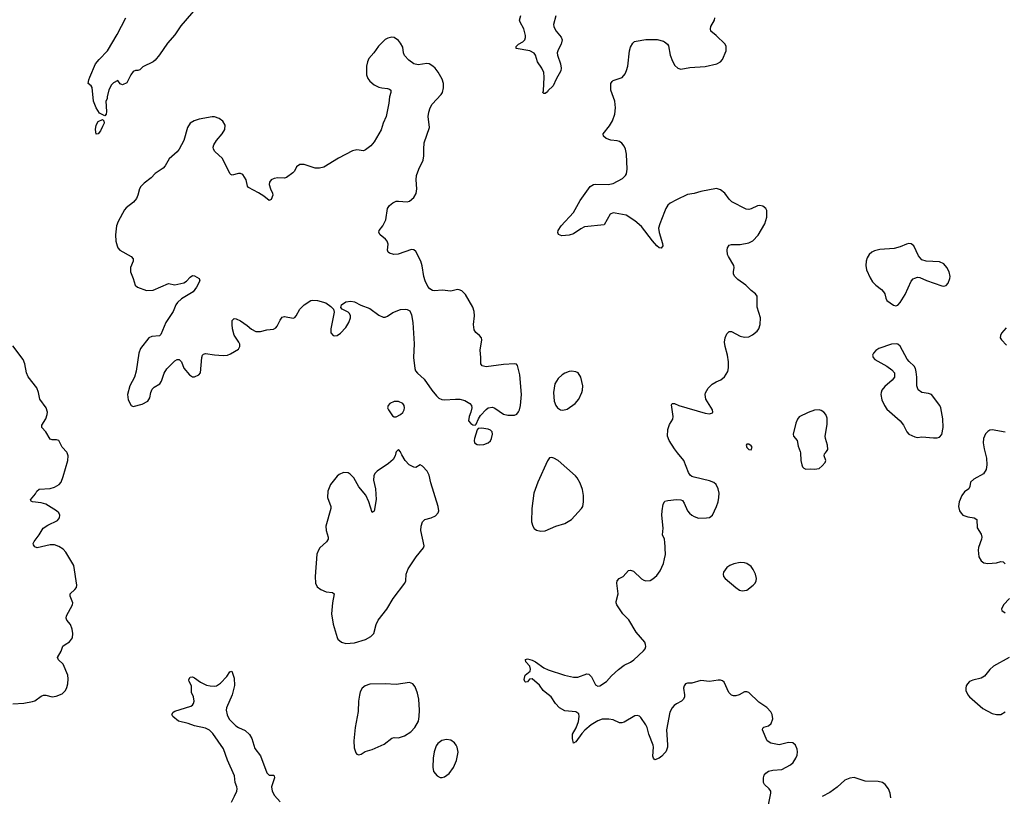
# Model space of a CAD drawing. Header units: inches. Extents: x 1550860 to 1685816, y 509127 to 640511.
# Tile 53 of 91: x 1654113 to 1663102, y 556863 to 563953. Entities that reach past the tile are written whole.
import ezdxf

# ---------------------------------------------------------------- set-up
doc = ezdxf.new("R2010")
doc.units = ezdxf.units.IN
doc.header["$MEASUREMENT"] = 0
for name, color, linetype in [('B6555', 7, 'Continuous'), ('B6556', 7, 'Continuous'), ('B6565', 7, 'Continuous'), ('B6566', 7, 'Continuous')]:
    doc.layers.add(name, color=color, linetype=linetype)

msp = doc.modelspace()

# ---------------------------------------------------------------- linework, layer by layer
at = {"layer": 'B6555', "color": 6}
for points, elevation in [([(1654050, 557708.2), (1654150, 557711.9), (1654230, 557727.2), (1654250, 557735.1), (1654310, 557777.5), (1654330, 557786.1), (1654350, 557786.7), (1654410, 557771.3), (1654444.4, 557775.6), (1654500.5, 557799.5), (1654532, 557828), (1654544.2, 557855.8), (1654552.1, 557890), (1654555.9, 557935.9), (1654552.2, 557970), (1654510.9, 558070), (1654467.5, 558110), (1654459.4, 558130), (1654492.6, 558187.4), (1654507, 558233), (1654526.9, 558250), (1654568.1, 558271.9), (1654594.4, 558310), (1654598.8, 558350), (1654591.8, 558390), (1654575.4, 558430), (1654544.2, 558470), (1654535.5, 558490), (1654541.2, 558510), (1654594.9, 558610), (1654597.3, 558630), (1654572.7, 558690), (1654574.9, 558710), (1654616, 558750), (1654629.9, 558770), (1654634.4, 558790), (1654607.3, 558970), (1654533.3, 559093.3), (1654510, 559120.6), (1654470, 559144.7), (1654430, 559159.7), (1654390, 559159.9), (1654272.6, 559132.6), (1654250, 559140.6), (1654238.6, 559158.6), (1654236.2, 559170), (1654244.6, 559190), (1654291.9, 559250), (1654326.8, 559310), (1654370, 559338.9), (1654458.5, 559381.5), (1654475.9, 559404.1), (1654478.8, 559430), (1654471.3, 559451.3), (1654449.7, 559470), (1654350.6, 559530.6), (1654310, 559541.9), (1654229.2, 559550), (1654217.1, 559557.1), (1654212.2, 559570), (1654257.1, 559622.9), (1654270.4, 559649.6), (1654290, 559666.2), (1654390, 559673.6), (1654430, 559685.2), (1654473.9, 559710), (1654490.7, 559730), (1654510, 559784), (1654553.2, 559930), (1654555.8, 559970), (1654544.8, 560000)], 500), ([(1657548.2, 560000), (1657541.6, 559970), (1657521, 559939), (1657479.8, 559900.2), (1657375.5, 559830), (1657356.3, 559810), (1657345.9, 559790), (1657342, 559750), (1657361.9, 559670), (1657368.6, 559571.4), (1657350, 559465.2), (1657330, 559453.2), (1657299.2, 559550), (1657271.4, 559611.4), (1657209, 559689), (1657163.8, 559770), (1657130, 559803.4), (1657110, 559814.7), (1657070, 559817.7), (1657030, 559800.6), (1657010, 559785), (1656950.1, 559710), (1656926.3, 559650), (1656923.4, 559590), (1656952.5, 559510), (1656952.2, 559490), (1656908.1, 559330), (1656910.1, 559290), (1656930.1, 559230), (1656930.2, 559210), (1656914.9, 559185.1), (1656854, 559130), (1656839.6, 559110), (1656826.4, 559073.6), (1656810.1, 558869.9), (1656813.4, 558810), (1656830, 558776.8), (1656861.6, 558750), (1656910, 558729.4), (1656970, 558723.2), (1656983.7, 558710), (1656969.4, 558630), (1656958.5, 558530), (1656974.1, 558434.1), (1657010, 558311.3), (1657018, 558298), (1657050, 558270.6), (1657090, 558259.3), (1657170, 558265.5), (1657270, 558294.4), (1657318.2, 558321.8), (1657346, 558350), (1657366.2, 558430), (1657383.9, 558470), (1657464.7, 558570), (1657521.5, 558670), (1657630, 558808.8), (1657636.8, 558830), (1657641.8, 558890), (1657660.6, 558939.4), (1657731.5, 559048.5), (1657799.3, 559130), (1657804, 559150), (1657773.9, 559290), (1657777, 559330), (1657791.4, 559368.6), (1657811.2, 559388.8), (1657870, 559404.1), (1657910, 559422.3), (1657934.6, 559450), (1657938.7, 559470), (1657933.9, 559510), (1657865.9, 559725.9), (1657850, 559794), (1657832.8, 559830), (1657790, 559878.5), (1657770, 559888.2), (1657730, 559866.3), (1657710, 559866.9), (1657669.3, 559889.3), (1657631.6, 559930), (1657600.1, 559980.1), (1657593, 560000)], 500), ([(1660000, 559202.9), (1659998.5, 559210), (1659980.4, 559250), (1659986.2, 559310), (1659976.2, 559430), (1659977, 559470), (1659987, 559530), (1660000, 559550.7)], 400), ([(1660000, 557257.4), (1659973.7, 557230), (1659950, 557212.4), (1659910, 557196.2), (1659898.7, 557210), (1659893.5, 557230), (1659898, 557310), (1659895.2, 557330), (1659856.9, 557430), (1659842.7, 557490), (1659830, 557515.6), (1659782.9, 557582.9), (1659770, 557594.7), (1659750, 557601.7), (1659730, 557598.5), (1659630, 557540.4), (1659610, 557533.3), (1659590, 557532.4), (1659530, 557559.8), (1659490, 557567.1), (1659430, 557565.8), (1659390, 557553.1), (1659330, 557515.3), (1659273.5, 557466.5), (1659244.7, 557435.3), (1659190, 557360.7), (1659170, 557349.4), (1659158.3, 557390), (1659159.2, 557430), (1659192, 557488), (1659213.4, 557546.6), (1659221.9, 557590), (1659216.2, 557616.2), (1659190, 557632.9), (1659090, 557643.2), (1659042, 557670), (1659004.5, 557710), (1658964.7, 557770), (1658910, 557812.8), (1658892.8, 557830), (1658859, 557879), (1658790, 557936), (1658768.1, 557931.9), (1658750, 557907.6), (1658730, 557904.7), (1658723.6, 557910), (1658718.4, 557930), (1658726, 557970), (1658773.5, 558006.5), (1658777.1, 558022.9), (1658769.6, 558050), (1658732.7, 558090), (1658729.3, 558110.7), (1658750, 558119.1), (1658790, 558106.7), (1658822, 558090), (1658897.2, 558037.2), (1658936.1, 558016.1), (1659087.3, 557967.3), (1659170, 557951.7), (1659208.8, 557951.2), (1659290, 557981.3), (1659310, 557979.3), (1659334.1, 557954.1), (1659370, 557881.3), (1659390, 557869.3), (1659410, 557871.5), (1659470, 557910.2), (1659516.7, 557963.3), (1659578.3, 558021.7), (1659630, 558059.2), (1659690, 558087.8), (1659720.3, 558110), (1659808.6, 558190), (1659822.8, 558210), (1659828.9, 558231.1), (1659827.3, 558250), (1659819, 558270), (1659741.7, 558361.7), (1659673.2, 558473.2), (1659619.8, 558530), (1659563, 558610), (1659556.9, 558630), (1659558.3, 558641.7), (1659575.8, 558710), (1659565.7, 558810), (1659568.6, 558831.4), (1659586, 558850), (1659620.9, 558870), (1659670, 558923), (1659690, 558928.2), (1659717.1, 558917.1), (1659790, 558848.2), (1659810, 558835.5), (1659830, 558830.5), (1659870, 558834), (1659893.1, 558846.9), (1659930, 558877.3), (1659960.1, 558919.9), (1659991.5, 558988.5), (1660000, 559032.4)], 400), ([(1656045.4, 556810), (1656075.1, 556864.9), (1656094.2, 556910), (1656097.7, 556930), (1656095.2, 556950), (1656078.6, 556990), (1656073.8, 557050), (1656010, 557191.8), (1655974.9, 557294.9), (1655876.3, 557436.3), (1655845.8, 557465.8), (1655810, 557485), (1655710, 557507), (1655650, 557527.7), (1655561.3, 557550), (1655509.7, 557590), (1655501.5, 557610), (1655515.1, 557630), (1655530, 557640.7), (1655674.2, 557685.8), (1655690, 557694), (1655699.6, 557710), (1655705.6, 557730), (1655700.7, 557770), (1655682, 557810), (1655680.7, 557870), (1655659.5, 557910), (1655658, 557922), (1655657.2, 557930), (1655670, 557950.8), (1655690, 557954), (1655710, 557944.9), (1655763.6, 557903.6), (1655818.3, 557878.3), (1655850.3, 557870.3), (1655890, 557868.8), (1655910, 557872.9), (1655944.5, 557895.5), (1656004.6, 557955.4), (1656030, 557998.8), (1656050, 558004.7), (1656070, 557942.8), (1656073.4, 557873.4), (1656051.3, 557790), (1656000.5, 557670), (1655997.7, 557650), (1656006.7, 557606.7), (1656026.4, 557566.4), (1656085.7, 557505.7), (1656109.8, 557489.8), (1656170, 557462.6), (1656210, 557427.4), (1656232.3, 557390), (1656260, 557300), (1656311.6, 557231.6), (1656370, 557077.2), (1656390, 557054.8), (1656430, 557054.3), (1656437.4, 557050), (1656438.9, 557030), (1656412.9, 556950), (1656418.3, 556910), (1656437.8, 556870), (1656490, 556810.9)], 400)]:
    msp.add_lwpolyline(points, dxfattribs=dict(at, elevation=elevation))
at = {"layer": 'B6555', "color": 6, "elevation": 500}
for points in [[(1658970, 559956.9), (1658950, 559954), (1658930, 559927), (1658841.9, 559730), (1658807.8, 559630), (1658788.3, 559490), (1658784.7, 559370), (1658796.5, 559330), (1658810, 559308.9), (1658830, 559293.1), (1658870, 559284.4), (1658910, 559286.3), (1659007, 559330), (1659090, 559353.8), (1659150, 559389.3), (1659242.2, 559490), (1659252.5, 559510), (1659259.9, 559550), (1659258.9, 559610), (1659250, 559663.6), (1659230, 559720.4), (1659202.6, 559770), (1659185.8, 559790), (1659030, 559927.9), (1658990, 559951.1)], [(1657670, 557900.5), (1657550, 557882.9), (1657450, 557888.4), (1657310, 557885.8), (1657267.6, 557872.4), (1657238.7, 557850), (1657222.2, 557817.8), (1657213.7, 557786.3), (1657207.1, 557732.9), (1657204, 557636), (1657176.3, 557490), (1657163.7, 557370), (1657166.4, 557306.4), (1657180.6, 557260.6), (1657190, 557248.8), (1657210, 557240.8), (1657230, 557247.3), (1657268.1, 557271.9), (1657330, 557290.7), (1657439.8, 557340.2), (1657510, 557394.3), (1657530, 557398.2), (1657570, 557396.5), (1657626.3, 557413.7), (1657683.6, 557450), (1657721.3, 557490), (1657752.8, 557550), (1657761.1, 557590), (1657762.2, 557650), (1657756, 557750), (1657745.1, 557805.1), (1657723.3, 557863.3), (1657700.9, 557890)], [(1658010, 557382.9), (1657966.9, 557373.1), (1657930, 557345.2), (1657916.1, 557323.9), (1657896.3, 557270), (1657886, 557210), (1657883.8, 557130), (1657890.7, 557090), (1657922.8, 557050), (1657950, 557034), (1657970, 557033.4), (1657990, 557040.5), (1658032.7, 557070), (1658072.7, 557127.3), (1658101.6, 557190), (1658114.9, 557265.1), (1658107.6, 557310), (1658098.4, 557330), (1658082, 557350), (1658050, 557374)]]:
    msp.add_lwpolyline(points, close=True, dxfattribs=at)
at = {"layer": 'B6556', "color": 6}
for points, elevation in [([(1655778.5, 564121.5), (1655582.9, 563897.1), (1655530, 563815.1), (1655462.4, 563737.6), (1655390, 563632.4), (1655350, 563585.1), (1655330, 563568.6), (1655235.5, 563524.5), (1655210, 563495.3), (1655190, 563488.7), (1655170, 563488.7), (1655150, 563479), (1655126.8, 563450), (1655090, 563378), (1655050, 563358), (1655028.9, 563368.9), (1655010, 563398), (1654970, 563378), (1654950, 563358), (1654927.5, 563312.5), (1654911, 563250), (1654911, 563230), (1654898, 563210), (1654904.5, 563115.5), (1654901, 563090), (1654890, 563075.3), (1654841.2, 563101.2), (1654810, 563148), (1654785.2, 563210), (1654774.6, 563334.6), (1654766, 563350), (1654738, 563370), (1654745.2, 563405.2), (1654752.3, 563430), (1654805.6, 563550), (1654837.1, 563590), (1654914.2, 563670), (1655002.7, 563817.3), (1655081.6, 563970)], 400), ([(1659008.9, 563990), (1658985.8, 563910), (1658988.3, 563890), (1658997.2, 563870), (1659010, 563848.2), (1659054.6, 563794.6), (1659063.8, 563770), (1659057.5, 563730), (1659030, 563679.7), (1659020.8, 563650), (1659022.4, 563630), (1659050.1, 563550), (1659057, 563510), (1659052.2, 563487.8), (1659009.3, 563410.7), (1658983.5, 563350), (1658935.8, 563304.2), (1658930, 563293.5), (1658910, 563278.3), (1658899, 563279), (1658889.7, 563289.7), (1658894.9, 563305.1), (1658901, 563430), (1658897.8, 563470), (1658880.7, 563510), (1658841.2, 563570), (1658820.8, 563630), (1658810, 563649), (1658770, 563669.2), (1658645.6, 563690), (1658644.4, 563710), (1658665.8, 563730), (1658705.8, 563750), (1658724.9, 563770), (1658731.6, 563790), (1658731.6, 563810), (1658715, 563870), (1658680.5, 563930), (1658675.8, 563950), (1658687.3, 563992.7)], 400), ([(1660000, 562200.3), (1659956.1, 562090), (1659945.8, 562050), (1659951.1, 562010), (1659982.5, 561910), (1659983.5, 561890), (1659970, 561868.6), (1659950, 561870.9), (1659930, 561889), (1659890, 561933.5), (1659790, 562066.2), (1659730, 562117.7), (1659650, 562168.4), (1659550, 562187.5), (1659530, 562189.8), (1659503.7, 562176.3), (1659450, 562081.3), (1659270, 562063.4), (1659235, 562045), (1659170, 561997.7), (1659130, 561984.6), (1659061.3, 561981.3), (1659032.3, 561992.3), (1659025.1, 562010), (1659029.6, 562030), (1659054.7, 562070), (1659168.3, 562191.7), (1659230, 562303.2), (1659320.4, 562430), (1659350, 562447.5), (1659370, 562453.2), (1659486, 562450), (1659530, 562459), (1659616, 562504), (1659643.5, 562530), (1659652.5, 562547.5), (1659658.7, 562590), (1659653.6, 562726.4), (1659644.1, 562770), (1659630, 562799.3), (1659610, 562826.8), (1659590, 562840.7), (1659567.8, 562847.8), (1659510, 562852.8), (1659468.2, 562868.2), (1659442.9, 562890), (1659438.7, 562910), (1659496.8, 562983.2), (1659526, 563030), (1659545.8, 563090), (1659551.1, 563150), (1659547.4, 563210), (1659509.9, 563310), (1659509.9, 563370.1), (1659520.4, 563390), (1659530, 563397.6), (1659613.1, 563426.9), (1659640.2, 563459.8), (1659653.4, 563490), (1659663.2, 563530), (1659679.8, 563670), (1659690, 563703), (1659710, 563740.3), (1659726.7, 563753.3), (1659741.7, 563758.3), (1659828.5, 563771.5), (1659931.1, 563771.1), (1659990, 563757.7), (1660000, 563750.2)], 400), ([(1654544.8, 560000), (1654543.5, 560003.5), (1654500.8, 560050), (1654470.7, 560110), (1654450, 560118.9), (1654410, 560116.7), (1654390, 560122.1), (1654351.6, 560190), (1654315, 560230), (1654313.8, 560250), (1654350.3, 560310), (1654365, 560350), (1654365.7, 560370), (1654353.6, 560410), (1654297, 560490), (1654284.4, 560550), (1654270, 560591.1), (1654190, 560692.6), (1654176.4, 560730), (1654160.2, 560810), (1654143.4, 560850), (1654050, 560974.5)], 500), ([(1657593, 560000), (1657590, 560008.7), (1657570, 560028.7), (1657550, 560008), (1657548.2, 560000)], 500)]:
    msp.add_lwpolyline(points, dxfattribs=dict(at, elevation=elevation))
for points, elevation in [([(1657510, 563795.1), (1657473.9, 563786.1), (1657450, 563772), (1657389.6, 563710.4), (1657346.4, 563650), (1657301.7, 563598.3), (1657287, 563570), (1657279.4, 563530), (1657278.6, 563450), (1657290, 563416.5), (1657310, 563391.3), (1657350, 563359.7), (1657390, 563338.5), (1657418.8, 563330), (1657470, 563326), (1657490, 563318.9), (1657499.7, 563310), (1657502.5, 563290), (1657490.2, 563250), (1657482.6, 563190), (1657457.7, 563070), (1657430.1, 563009.9), (1657411.9, 562948.1), (1657350, 562836.8), (1657317.8, 562802.2), (1657270, 562764.1), (1657250, 562757.5), (1657190, 562764.1), (1657150, 562757.4), (1657023.6, 562690), (1656890, 562607.1), (1656850, 562599.3), (1656810, 562598.7), (1656710, 562632.7), (1656670, 562631.8), (1656640.5, 562610), (1656620.3, 562570), (1656605.8, 562554.2), (1656550, 562514), (1656530, 562508), (1656470, 562509.8), (1656436.5, 562503.5), (1656410, 562492.4), (1656393.1, 562470), (1656390.2, 562450), (1656401.4, 562410), (1656420.4, 562370), (1656423.3, 562350), (1656410, 562312.6), (1656390, 562302.5), (1656341.8, 562341.8), (1656293.4, 562373.4), (1656201.9, 562421.9), (1656192.9, 562432.9), (1656181.3, 562490), (1656150, 562539.5), (1656130, 562550.5), (1656110, 562550.4), (1656053, 562533), (1656039.6, 562539.6), (1656029.7, 562549.7), (1655965, 562685), (1655893.7, 562750), (1655883, 562770), (1655880.5, 562790), (1655884.2, 562810), (1655910, 562849.3), (1655962.6, 562910), (1655984.6, 562950), (1655987.4, 562990), (1655967.2, 563027.2), (1655932.7, 563052.7), (1655890, 563065.3), (1655870, 563066.4), (1655750, 563045.2), (1655705.7, 563030), (1655669.3, 563010), (1655645.5, 562970), (1655612.5, 562850), (1655568.6, 562770), (1655551.7, 562748.3), (1655476.3, 562683.7), (1655440.5, 562619.5), (1655422.7, 562597.3), (1655349.4, 562550), (1655311.8, 562508.2), (1655250, 562462.1), (1655219.6, 562430), (1655206.9, 562410), (1655192.6, 562350), (1655177.7, 562322.3), (1655151.8, 562288.2), (1655084.9, 562235.1), (1655070, 562218), (1655010.6, 562110), (1654996.8, 562070), (1654987.3, 561990), (1654991.5, 561930), (1655001.3, 561890), (1655010.2, 561870), (1655026.2, 561850), (1655130.6, 561790.6), (1655148.3, 561770), (1655147.6, 561750), (1655123, 561690), (1655124.7, 561650), (1655148.8, 561590), (1655166.2, 561530), (1655188.7, 561510), (1655270, 561482), (1655330, 561485.3), (1655470, 561546.1), (1655530, 561533.4), (1655610, 561550.1), (1655634.8, 561565.2), (1655670, 561603.2), (1655690, 561617.3), (1655710, 561615.1), (1655751.8, 561591.8), (1655758, 561570), (1655727.5, 561510), (1655695.3, 561470), (1655590, 561403.9), (1655552.5, 561370), (1655537.4, 561350), (1655514.4, 561290), (1655446.6, 561190), (1655401.2, 561078.8), (1655390, 561067.7), (1655320.2, 561059.8), (1655292.2, 561047.8), (1655215.2, 560950), (1655201.3, 560910), (1655176.9, 560743.1), (1655159.7, 560690), (1655118, 560610), (1655095.8, 560530), (1655102.6, 560482.6), (1655130, 560430.7), (1655150, 560422), (1655230, 560444.6), (1655281.1, 560470), (1655299.9, 560500.1), (1655309.9, 560550.1), (1655321.2, 560578.8), (1655340.9, 560599.1), (1655390.8, 560630), (1655406.8, 560653.2), (1655433, 560727), (1655455, 560765), (1655530, 560840.1), (1655550, 560852.1), (1655570, 560850.2), (1655588.7, 560830), (1655610, 560772.7), (1655662, 560710), (1655690, 560694), (1655710, 560693), (1655749.6, 560710), (1655763.1, 560730), (1655774.6, 560870), (1655781, 560890), (1655790, 560901.1), (1655810, 560906.8), (1655890, 560893.4), (1655971.7, 560888.3), (1656009.3, 560890.7), (1656038.6, 560901.4), (1656110, 560946.5), (1656122.7, 560970), (1656121.7, 560990), (1656114.3, 561010), (1656072.2, 561072.2), (1656056.4, 561130), (1656052, 561170), (1656053.7, 561206.3), (1656070, 561226.5), (1656090, 561222.4), (1656130, 561203.3), (1656190, 561162.5), (1656230, 561127.6), (1656270, 561107.6), (1656310, 561105.7), (1656370, 561122.8), (1656430, 561128.6), (1656450, 561139.7), (1656463.3, 561156.7), (1656490, 561209.2), (1656510, 561236.8), (1656530, 561244.2), (1656610, 561229.4), (1656624.9, 561235.1), (1656638.3, 561250), (1656669.4, 561310), (1656710, 561350.1), (1656770, 561388.7), (1656790, 561393.2), (1656830.1, 561390.1), (1656908.5, 561368.5), (1656954.3, 561334.3), (1656978, 561310), (1656983.8, 561283.8), (1656954, 561130), (1656954.4, 561094.4), (1656976, 561070), (1656990, 561066.5), (1657010, 561069.1), (1657042.4, 561090), (1657090, 561142.4), (1657119.1, 561190), (1657133.1, 561230), (1657133.1, 561250), (1657123.6, 561270), (1657110, 561282.4), (1657057.2, 561310), (1657045.4, 561325.4), (1657049.6, 561350), (1657090, 561378.4), (1657135.9, 561384.1), (1657170, 561378), (1657227.9, 561347.9), (1657310, 561315.6), (1657390, 561255.8), (1657430, 561238.3), (1657450, 561238), (1657470, 561245.7), (1657520.3, 561279.7), (1657590, 561308.7), (1657632, 561310), (1657650, 561306.7), (1657674.1, 561294.1), (1657690, 561258), (1657700.9, 561190), (1657713.4, 560993.4), (1657709.3, 560869.3), (1657720.7, 560770), (1657727.4, 560747.4), (1657744.9, 560724.9), (1657806, 560670), (1657875.6, 560570), (1657918, 560518), (1657939.3, 560499.3), (1657967, 560487), (1657990, 560483.5), (1658090, 560490.1), (1658130, 560487.3), (1658175.8, 560475.8), (1658222, 560450), (1658237.1, 560430), (1658239.3, 560410), (1658230.4, 560370), (1658214.9, 560330), (1658210.7, 560290), (1658230, 560267.3), (1658250, 560254.8), (1658270, 560251), (1658280.2, 560259.8), (1658301.6, 560310), (1658321, 560339), (1658370, 560394.9), (1658390, 560410.4), (1658430, 560414.9), (1658450, 560407.2), (1658530, 560352.7), (1658570, 560341.5), (1658630, 560343.1), (1658650, 560352.4), (1658667.8, 560372.2), (1658676.8, 560390), (1658685.8, 560430), (1658693.1, 560530), (1658677.4, 560710), (1658656.6, 560796.6), (1658647.8, 560807.8), (1658630, 560812), (1658530, 560805.3), (1658370, 560783.9), (1658334.5, 560794.5), (1658322.8, 560810), (1658323.6, 560870), (1658317.6, 560937.6), (1658330.7, 561030), (1658328.3, 561048.3), (1658311.3, 561070), (1658276.5, 561096.5), (1658262, 561122), (1658255.5, 561170), (1658265.5, 561250), (1658261.6, 561290), (1658248.4, 561330), (1658183.7, 561443.7), (1658150, 561476.4), (1658126.4, 561486.4), (1658110, 561488.6), (1658050, 561475.5), (1657970, 561484.5), (1657898.6, 561478.6), (1657881.8, 561481.8), (1657856.5, 561496.5), (1657838.8, 561518.8), (1657814.6, 561570), (1657802.9, 561610), (1657787.1, 561707.1), (1657775.6, 561750), (1657730, 561837.2), (1657710, 561852.7), (1657690, 561854.5), (1657566.7, 561813.3), (1657529.8, 561809.8), (1657490, 561820.4), (1657478, 561830), (1657472.1, 561850), (1657475.7, 561904.3), (1657469, 561930), (1657453.3, 561950), (1657404.7, 561990), (1657391.3, 562010), (1657394, 562030), (1657428, 562072), (1657454.3, 562125.7), (1657471.6, 562228.4), (1657490, 562258.4), (1657519.3, 562280.7), (1657550, 562295.4), (1657570, 562297.8), (1657649.7, 562290.3), (1657670, 562297.6), (1657711.2, 562330), (1657732.9, 562367.1), (1657738.8, 562410), (1657731, 562490), (1657735.3, 562530), (1657755.8, 562590), (1657797.1, 562670), (1657802.6, 562710), (1657800.8, 562770), (1657806.8, 562830), (1657855.4, 562970), (1657843.2, 563070), (1657847.7, 563110), (1657860.5, 563150), (1657877.4, 563182.6), (1657960.7, 563270), (1657972.8, 563290), (1657983, 563330), (1657980.9, 563370), (1657970, 563411.6), (1657933.5, 563473.5), (1657905.7, 563510), (1657884.7, 563530), (1657850, 563550.7), (1657830, 563554), (1657750, 563540.9), (1657709.6, 563549.6), (1657664.6, 563584.6), (1657626.3, 563626.2), (1657618.1, 563650), (1657610, 563703.5), (1657590, 563740.4), (1657570, 563764.8), (1657530, 563791.8)], 500), ([(1654810, 562909.2), (1654803.6, 562950), (1654809.6, 562990.4), (1654830, 563024.7), (1654870, 563041), (1654881, 563030), (1654883, 563010), (1654870, 562977.2), (1654850, 562937.2), (1654830, 562912.7)], 400), ([(1659150, 560744.4), (1659130, 560742.3), (1659090, 560725.6), (1659064.9, 560710), (1659030, 560678.5), (1658998.4, 560630), (1658986.3, 560550), (1658991.3, 560470), (1659006.7, 560430), (1659023.1, 560410), (1659050, 560392.2), (1659070, 560388.8), (1659110, 560397.7), (1659183.5, 560450), (1659216.8, 560490), (1659244.6, 560550), (1659250.8, 560570.8), (1659253.1, 560610), (1659236.8, 560690), (1659210, 560729.6), (1659190, 560738.5)], 500), ([(1657570, 560467.3), (1657530, 560466.3), (1657491, 560450), (1657477.3, 560430), (1657470.7, 560410), (1657479.1, 560390), (1657516, 560336), (1657530, 560326), (1657550, 560326), (1657590, 560348.8), (1657610, 560368.5), (1657622.6, 560390), (1657626.3, 560410), (1657623.1, 560430), (1657610, 560449.7)], 500), ([(1658330, 560225.4), (1658298.8, 560221.2), (1658290.3, 560209.7), (1658264.9, 560130), (1658261.5, 560110), (1658266.3, 560090), (1658290, 560075.2), (1658310, 560071.3), (1658350, 560075.9), (1658390, 560089.2), (1658410.6, 560109.4), (1658420.3, 560130), (1658427.8, 560170), (1658424.7, 560190), (1658410, 560206.9), (1658390, 560215.3)], 500)]:
    msp.add_lwpolyline(points, close=True, dxfattribs=dict(at, elevation=elevation))
at = {"layer": 'B6565', "color": 6, "elevation": 400}
for points in [[(1660000, 559550.7), (1660003.6, 559556.4), (1660030, 559564.9), (1660110, 559574), (1660150, 559570.7), (1660163, 559563), (1660180.4, 559540.4), (1660210.4, 559470), (1660228, 559448), (1660250, 559430.4), (1660270, 559417.1), (1660310, 559402.4), (1660384.2, 559404.2), (1660410, 559409.1), (1660436.3, 559430), (1660473.5, 559510), (1660488.3, 559550), (1660496, 559590), (1660498, 559630), (1660490.8, 559670), (1660471.9, 559710), (1660450, 559728.5), (1660410, 559744.1), (1660270, 559775.8), (1660250, 559783.6), (1660235.3, 559795.3), (1660219.5, 559819.5), (1660175.3, 559930), (1660118.6, 560000)], [(1661240.1, 560000), (1661245.2, 559930), (1661252.3, 559890), (1661260.7, 559870), (1661270, 559857.4), (1661290, 559849.1), (1661330, 559854), (1661370, 559848.9), (1661410, 559856), (1661440, 559880), (1661466, 559910), (1661471.3, 559930), (1661456.2, 559970), (1661459.5, 559990), (1661469.5, 560000)], [(1662926.7, 560000), (1662940.3, 559950), (1662943.1, 559890), (1662934.7, 559845.3), (1662912.2, 559807.8), (1662823.1, 559756.9), (1662794.3, 559730), (1662786.7, 559690), (1662778, 559670), (1662738.5, 559641.5), (1662713.8, 559610), (1662688.9, 559550), (1662684, 559510), (1662691.7, 559470), (1662706.5, 559446.5), (1662724.4, 559430), (1662770, 559413), (1662826.8, 559406.8), (1662850.4, 559390), (1662855.2, 559315.2), (1662890, 559256.3), (1662896.5, 559230), (1662893.8, 559210), (1662865.1, 559134.9), (1662861.6, 559110), (1662868.7, 559050), (1662890, 559011.5), (1662914.7, 558994.7), (1662950, 558988.7), (1663030, 558995), (1663070, 559005.2), (1663090, 559003.6), (1663110, 558984)], [(1660000, 559032.4), (1660007.2, 559070), (1660002.7, 559190), (1660000, 559202.9)], [(1663150.2, 558669.8), (1663093.4, 558610), (1663076, 558570), (1663079.6, 558559.6), (1663110, 558539.1)], [(1663144.9, 558130), (1663002.3, 558050), (1662970, 558020.4), (1662920.3, 557959.7), (1662890, 557940.9), (1662815.4, 557924.6), (1662784.4, 557910), (1662764.2, 557890), (1662752.9, 557870), (1662749.3, 557850), (1662751.8, 557830), (1662769.4, 557790), (1662785.2, 557770), (1662904.7, 557664.7), (1662990, 557618.8), (1663030, 557608.4), (1663070, 557610.8), (1663110, 557633.1)], [(1660946.3, 556770), (1660971.5, 556890), (1660969, 556910), (1660956.5, 556930), (1660913.8, 556970), (1660902.7, 556990), (1660901.9, 557030), (1660910, 557055.3), (1660924.5, 557075.5), (1660950, 557091.2), (1660990, 557101.2), (1661070, 557107.2), (1661150, 557149.2), (1661172.8, 557170), (1661199.4, 557210), (1661210, 557238.8), (1661212.3, 557270), (1661210, 557292.7), (1661195.1, 557330), (1661170, 557352.2), (1661130, 557352.9), (1661047.5, 557332.5), (1660970, 557347), (1660937.6, 557370), (1660895.4, 557470), (1660896.2, 557483.8), (1660906.2, 557493.8), (1660950, 557507.2), (1660971.9, 557528.1), (1660987.3, 557570), (1660983.5, 557610), (1660970, 557635.1), (1660933.1, 557673.1), (1660861.3, 557721.3), (1660770, 557809.7), (1660750, 557817.8), (1660730, 557817.2), (1660680.4, 557790), (1660650, 557779.8), (1660630, 557779), (1660610, 557785.7), (1660585.4, 557810), (1660544, 557904), (1660530, 557916.8), (1660510, 557922.4), (1660490, 557923), (1660410, 557910.5), (1660330, 557918.7), (1660250, 557896.1), (1660210, 557895.8), (1660190.3, 557889.7), (1660177.6, 557870), (1660173.4, 557850), (1660180.7, 557790), (1660180.7, 557770), (1660173.6, 557750), (1660154, 557730), (1660110, 557708), (1660088.5, 557691.5), (1660068.5, 557670), (1660047.5, 557630), (1660016.6, 557470), (1660027.2, 557332.8), (1660026.3, 557310), (1660017.4, 557282.6), (1660011.1, 557268.9), (1660000, 557257.4)], [(1662066.6, 556850), (1662060.9, 556890), (1662044.2, 556930), (1662015.1, 556970), (1661990, 556988.5), (1661950, 556997.4), (1661830, 557002.2), (1661730, 557034), (1661690, 557029.8), (1661644.6, 557010), (1661574.3, 556945.7), (1661510, 556897.2), (1661437.8, 556862.2)]]:
    msp.add_lwpolyline(points, dxfattribs=at)
msp.add_lwpolyline([(1660690, 558996.8), (1660633.3, 558986.7), (1660596.3, 558970), (1660569.2, 558950.8), (1660537.1, 558910), (1660534.9, 558890), (1660539.3, 558870), (1660554, 558850), (1660650, 558768.7), (1660685.2, 558745.2), (1660710, 558738.9), (1660750, 558745.7), (1660809.7, 558790), (1660826.6, 558810), (1660835.1, 558830), (1660838, 558850), (1660829.8, 558890), (1660810, 558933.6), (1660790, 558961.3), (1660750, 558987.4), (1660730, 558994)], close=True, dxfattribs=at)
at = {"layer": 'B6566', "color": 6, "elevation": 400}
for points in [[(1660000, 563750.2), (1660026.7, 563730), (1660035.5, 563715.5), (1660051.6, 563630), (1660073.8, 563573.8), (1660094.7, 563534.7), (1660120.7, 563510), (1660150, 563502.3), (1660230, 563516.2), (1660370, 563525.7), (1660477.6, 563550), (1660511.4, 563568.6), (1660528.9, 563590), (1660561.1, 563670), (1660562.6, 563710), (1660553.7, 563730), (1660471, 563810), (1660422.5, 563850), (1660418, 563870), (1660422, 563890), (1660456.8, 563950), (1660458.2, 563970)], [(1660118.6, 560000), (1660090, 560035.3), (1660043, 560110), (1660028.3, 560151.7), (1660029.1, 560210.9), (1660043.6, 560256.4), (1660074.9, 560305.1), (1660078.9, 560330), (1660063.6, 560436.4), (1660069.6, 560450.4), (1660090, 560448), (1660130, 560432), (1660370, 560360.4), (1660410, 560355.5), (1660437, 560363), (1660441.2, 560370), (1660436.2, 560390), (1660375.8, 560490), (1660369.6, 560530), (1660372.8, 560547.2), (1660398.7, 560590), (1660434.7, 560625.3), (1660470, 560647.4), (1660513.6, 560666.4), (1660547.9, 560692.1), (1660577.3, 560742.7), (1660584.7, 560775.3), (1660582.8, 560830), (1660573.5, 560890), (1660553.2, 560970), (1660548.7, 561010), (1660554.3, 561050), (1660570, 561084.2), (1660590, 561106.3), (1660610, 561106), (1660690, 561063.2), (1660730, 561054.7), (1660770, 561059.1), (1660804, 561076), (1660844, 561110), (1660859.7, 561130), (1660873.8, 561170), (1660876.2, 561230), (1660844.5, 561330), (1660844, 561430), (1660830.7, 561450.7), (1660790, 561482.3), (1660742.4, 561530), (1660670, 561581.1), (1660640.9, 561610), (1660630.5, 561630), (1660629.2, 561650), (1660636.1, 561690), (1660633.4, 561710), (1660582.5, 561790), (1660575.3, 561810), (1660570.6, 561850), (1660574, 561870), (1660590, 561894.3), (1660610, 561901.3), (1660690, 561900.7), (1660770, 561916.1), (1660805.5, 561934.5), (1660854.5, 561985.5), (1660914.6, 562090), (1660932.4, 562150), (1660934.6, 562210), (1660925.7, 562230), (1660898.4, 562250), (1660870, 562257.1), (1660850, 562254.2), (1660790, 562226), (1660770, 562221), (1660743.8, 562223.8), (1660614.3, 562290), (1660590, 562314.8), (1660549.9, 562369.9), (1660510, 562400.3), (1660473.1, 562413.1), (1660330, 562385.9), (1660270, 562367.8), (1660210, 562357.1), (1660108.1, 562310), (1660050, 562276.8), (1660030, 562259.8), (1660011.3, 562228.7), (1660000, 562200.3)], [(1663119.6, 561140.4), (1663076.5, 561090), (1663065.7, 561070), (1663064.2, 561050), (1663074.9, 561030), (1663122.5, 560982.5)], [(1661469.5, 560000), (1661479.5, 560010), (1661491.5, 560030), (1661488.2, 560070), (1661468.3, 560130), (1661466.6, 560150), (1661483.8, 560256.2), (1661483.3, 560316.7), (1661472.4, 560350), (1661455.4, 560370), (1661430, 560385.4), (1661410, 560390.9), (1661370, 560387.1), (1661310, 560368.4), (1661230, 560327), (1661212.9, 560307.1), (1661197, 560270), (1661174, 560170), (1661176, 560150), (1661210, 560112), (1661218.6, 560058.5), (1661239.3, 560010), (1661240.1, 560000)], [(1663110, 560187), (1662990, 560207.4), (1662970, 560204.4), (1662950, 560194.7), (1662930, 560173.6), (1662911.4, 560130), (1662909.1, 560090), (1662916.7, 560036.7), (1662926.7, 560000)]]:
    msp.add_lwpolyline(points, dxfattribs=at)
for points in [[(1662230, 561909.8), (1662210, 561904.8), (1662150, 561878.9), (1662094.7, 561865.3), (1661965.9, 561854.1), (1661916.8, 561843.2), (1661891.4, 561830), (1661869.4, 561810), (1661850, 561778.9), (1661840.8, 561750), (1661837.4, 561710), (1661843.9, 561670), (1661877.4, 561597.4), (1661899.9, 561559.9), (1661928.8, 561528.8), (1661980.9, 561490), (1662000.3, 561470), (1662010.3, 561450), (1662019.3, 561410), (1662030.7, 561390), (1662090, 561348), (1662110, 561342), (1662130, 561347.3), (1662152.3, 561370), (1662195.8, 561444.2), (1662250, 561564.9), (1662270, 561586.4), (1662285.2, 561594.8), (1662310, 561601.7), (1662330, 561599.6), (1662391.8, 561571.8), (1662530, 561523.3), (1662550, 561520.4), (1662570, 561526.6), (1662590, 561548.4), (1662604.8, 561590), (1662606.7, 561610), (1662598.8, 561650), (1662578.3, 561690), (1662550, 561723.4), (1662510, 561744.1), (1662388.4, 561748.4), (1662350, 561761.7), (1662318.9, 561798.9), (1662276.5, 561890), (1662250, 561908.1)], [(1662114.5, 560994.5), (1662071.5, 560991.5), (1661956, 560950), (1661927.7, 560932.3), (1661907.7, 560910), (1661899.1, 560890), (1661904.9, 560870), (1661920.7, 560850), (1662028.7, 560788.7), (1662075.2, 560755.2), (1662098, 560730), (1662098, 560690), (1662076.7, 560663.3), (1662010, 560603.7), (1661984.4, 560570), (1661976.4, 560550), (1661974.4, 560530), (1661982.9, 560482.9), (1662008, 560430), (1662030, 560398.8), (1662150.2, 560290.2), (1662180.4, 560250), (1662210.4, 560190.4), (1662230.4, 560170.4), (1662284.1, 560144.1), (1662310, 560139.1), (1662350, 560145.5), (1662455.2, 560135.2), (1662490, 560135.5), (1662510, 560140.7), (1662532.7, 560167.3), (1662544, 560230), (1662541, 560310), (1662522.6, 560410), (1662511.7, 560431.7), (1662438.4, 560530), (1662410, 560541.3), (1662348.4, 560548.4), (1662314.9, 560574.9), (1662302, 560610), (1662303.6, 560690), (1662298.3, 560738.3), (1662290, 560768.7), (1662279.3, 560790), (1662231.8, 560831.8), (1662214, 560854), (1662151.2, 560971.2), (1662130, 560989.4)], [(1660750, 560079), (1660744.9, 560070), (1660750, 560046.8), (1660770, 560027.7), (1660790, 560027.3), (1660799.3, 560050), (1660790, 560064), (1660770, 560078)]]:
    msp.add_lwpolyline(points, close=True, dxfattribs=at)

doc.saveas('drawing.dxf')
